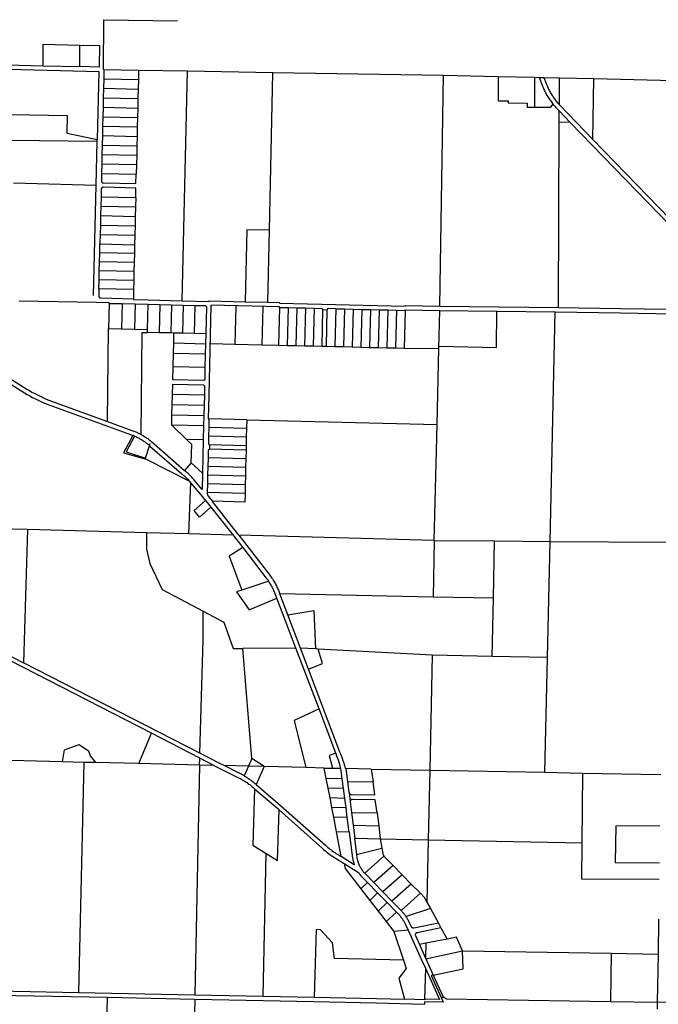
# Model space of a CAD drawing. Header units: feet. Extents: x 1267057 to 1687180, y 137439 to 673336.
# Tile 147 of 159: x 1359114 to 1366477, y 650303 to 661653. Entities that reach past the tile are written whole.
import ezdxf

# ---------------------------------------------------------------- set-up
doc = ezdxf.new("R2010")
doc.units = ezdxf.units.FT
doc.header["$MEASUREMENT"] = 0
doc.layers.add('eatpar', color=32, linetype='Continuous')

msp = doc.modelspace()

# ---------------------------------------------------------------- linework, layer by layer
at = {"layer": 'eatpar'}
for p, q in [((1359804, 661360), (1359802, 661112)), ((1359383, 661123), (1359802, 661112)), ((1360085, 661080), (1360083, 660971)), ((1360085, 661080), (1360485, 661071)), ((1360485, 661071), (1360483, 660962)), ((1360485, 661071), (1361047, 661062)), ((1360988, 658414), (1361047, 661062)), ((1361047, 661062), (1362033, 661045)), ((1360083, 660971), (1360080, 660862)), ((1360083, 660971), (1360483, 660962)), ((1360483, 660962), (1360480, 660853)), ((1362033, 661045), (1364002, 661012)), ((1363958, 658351), (1364002, 661012)), ((1364002, 661012), (1364630, 660999)), ((1364630, 660999), (1365048, 660989)), ((1365048, 660989), (1365104, 660988)), ((1365048, 660989), (1365048, 660646)), ((1365158, 660987), (1365337, 660983)), ((1365336, 660673), (1365337, 660983)), ((1365337, 660983), (1365732, 660974)), ((1365723, 660272), (1365732, 660974)), ((1365732, 660974), (1366654, 660954)), ((1360080, 660862), (1360078, 660753)), ((1360080, 660862), (1360480, 660853)), ((1360480, 660853), (1360478, 660744)), ((1360078, 660753), (1360075, 660644)), ((1360078, 660753), (1360478, 660744)), ((1360478, 660744), (1360475, 660635)), ((1360075, 660644), (1360073, 660535)), ((1360075, 660644), (1360475, 660635)), ((1360475, 660635), (1360473, 660526)), ((1360073, 660535), (1360070, 660426)), ((1360073, 660535), (1360473, 660526)), ((1360473, 660526), (1360470, 660417)), ((1365335, 660472), (1365335, 660601)), ((1365462, 660470), (1365335, 660601)), ((1360070, 660426), (1360068, 660317)), ((1360070, 660426), (1360470, 660417)), ((1360470, 660417), (1360468, 660308)), ((1365327, 658334), (1365335, 660472)), ((1365462, 660470), (1365335, 660472)), ((1366610, 659283), (1365462, 660470)), ((1359663, 660346), (1360007, 660272)), ((1360006, 660248), (1360007, 660272)), ((1360068, 660317), (1360065, 660208)), ((1360068, 660317), (1360468, 660308)), ((1360468, 660308), (1360465, 660200)), ((1367273, 658670), (1365723, 660272)), ((1360006, 660248), (1359007, 660262)), ((1359995, 659746), (1360006, 660248)), ((1360065, 660208), (1360063, 660099)), ((1360065, 660208), (1360465, 660200)), ((1360465, 660200), (1360463, 660090)), ((1360063, 660099), (1360060, 659990)), ((1360063, 660099), (1360463, 660090)), ((1360463, 660090), (1360460, 659982)), ((1360060, 659990), (1360058, 659881)), ((1360060, 659990), (1360460, 659982)), ((1360460, 659982), (1360458, 659873)), ((1360058, 659881), (1360458, 659873)), ((1359041, 659771), (1359995, 659746)), ((1359965, 658473), (1359995, 659746)), ((1360052, 659613), (1360049, 659504)), ((1360052, 659613), (1360452, 659604)), ((1360452, 659604), (1360449, 659495)), ((1360049, 659504), (1360047, 659395)), ((1360049, 659504), (1360449, 659495)), ((1360449, 659495), (1360446, 659386)), ((1360047, 659395), (1360044, 659286)), ((1360047, 659395), (1360446, 659386)), ((1360446, 659386), (1360444, 659277)), ((1360044, 659286), (1360042, 659177)), ((1360044, 659286), (1360444, 659277)), ((1360444, 659277), (1360441, 659168)), ((1360042, 659177), (1360039, 659068)), ((1360042, 659177), (1360441, 659168)), ((1360441, 659168), (1360439, 659059)), ((1361974, 658395), (1361993, 659226)), ((1360037, 658966), (1360039, 659068)), ((1360039, 659068), (1360439, 659059)), ((1360439, 659059), (1360436, 658957)), ((1360034, 658862), (1360037, 658966)), ((1360436, 658957), (1360037, 658966)), ((1360436, 658957), (1360434, 658853)), ((1360032, 658758), (1360034, 658862)), ((1360434, 658853), (1360034, 658862)), ((1360434, 658853), (1360432, 658749)), ((1360030, 658654), (1360032, 658758)), ((1360432, 658749), (1360032, 658758)), ((1360432, 658749), (1360429, 658645)), ((1360027, 658550), (1360030, 658654)), ((1360429, 658645), (1360030, 658654)), ((1360429, 658645), (1360427, 658541)), ((1360427, 658541), (1360027, 658550)), ((1360427, 658541), (1360425, 658437)), ((1360146, 658383), (1360137, 658092)), ((1360146, 658383), (1360296, 658380)), ((1360296, 658380), (1360287, 658089)), ((1360296, 658380), (1360446, 658376)), ((1360446, 658376), (1360437, 658085)), ((1360446, 658376), (1360596, 658373)), ((1360587, 658082), (1360596, 658373)), ((1360596, 658373), (1360730, 658370)), ((1360730, 658370), (1360723, 658045)), ((1360730, 658370), (1360864, 658366)), ((1360864, 658366), (1360857, 658042)), ((1360864, 658366), (1360999, 658363)), ((1360999, 658363), (1360991, 658038)), ((1360999, 658363), (1361133, 658360)), ((1361133, 658360), (1361125, 658035)), ((1361607, 658349), (1361596, 657914)), ((1361714, 658401), (1361974, 658395)), ((1361917, 658342), (1361906, 657906)), ((1362108, 658337), (1362097, 657902)), ((1362108, 658337), (1362208, 658335)), ((1363958, 658346), (1363958, 658351)), ((1363958, 658351), (1365327, 658334)), ((1362208, 658335), (1362197, 657899)), ((1362208, 658335), (1362308, 658332)), ((1362308, 658332), (1362297, 657897)), ((1362308, 658332), (1362408, 658330)), ((1362408, 658330), (1362397, 657894)), ((1362408, 658330), (1362508, 658327)), ((1362508, 658327), (1362497, 657892)), ((1362607, 658311), (1362597, 657890)), ((1362758, 658321), (1362747, 657886)), ((1362758, 658321), (1362858, 658319)), ((1362858, 658319), (1362847, 657884)), ((1362858, 658319), (1362957, 658317)), ((1362957, 658317), (1362947, 657881)), ((1362957, 658317), (1363057, 658314)), ((1363057, 658314), (1363047, 657879)), ((1363057, 658314), (1363157, 658312)), ((1363157, 658312), (1363147, 657876)), ((1363157, 658312), (1363257, 658309)), ((1363257, 658309), (1363247, 657874)), ((1363257, 658309), (1363357, 658307)), ((1363357, 658307), (1363347, 657871)), ((1363357, 658307), (1363457, 658305)), ((1363457, 658305), (1363447, 657869)), ((1363457, 658305), (1363557, 658302)), ((1363557, 658302), (1363547, 657867)), ((1363947, 657861), (1363957, 658301)), ((1363957, 658301), (1364617, 658293)), ((1364617, 658293), (1365288, 658284)), ((1365229, 655639), (1365288, 658284)), ((1360126, 657020), (1360137, 658092)), ((1360137, 658092), (1360287, 658089)), ((1360287, 658089), (1360437, 658085)), ((1360437, 658085), (1360587, 658082)), ((1360586, 658048), (1360587, 658082)), ((1360723, 658045), (1360586, 658048)), ((1360857, 658042), (1360723, 658045)), ((1360893, 658041), (1360857, 658042)), ((1360890, 657923), (1360893, 658041)), ((1360991, 658038), (1360893, 658041)), ((1361125, 658035), (1360991, 658038)), ((1361260, 658032), (1361125, 658035)), ((1361260, 658032), (1361257, 657914)), ((1360887, 657805), (1360890, 657923)), ((1361257, 657914), (1360890, 657923)), ((1361257, 657914), (1361254, 657796)), ((1361317, 657920), (1361596, 657914)), ((1361596, 657914), (1361906, 657906)), ((1361906, 657906), (1362097, 657902)), ((1362097, 657902), (1362197, 657899)), ((1362197, 657899), (1362297, 657897)), ((1362297, 657897), (1362397, 657894)), ((1362397, 657894), (1362497, 657892)), ((1362497, 657892), (1362597, 657890)), ((1362597, 657890), (1362647, 657888)), ((1362647, 657888), (1362747, 657886)), ((1362747, 657886), (1362847, 657884)), ((1362847, 657884), (1362947, 657881)), ((1360884, 657652), (1360887, 657805)), ((1361254, 657796), (1360887, 657805)), ((1361254, 657796), (1361250, 657644)), ((1362947, 657881), (1363047, 657879)), ((1363047, 657879), (1363147, 657876)), ((1363147, 657876), (1363247, 657874)), ((1363247, 657874), (1363347, 657871)), ((1363347, 657871), (1363447, 657869)), ((1363447, 657869), (1363547, 657867)), ((1363547, 657867), (1363947, 657861)), ((1363926, 656988), (1363947, 657861)), ((1361250, 657644), (1360884, 657652)), ((1360873, 657214), (1360876, 657332)), ((1361243, 657324), (1360876, 657332)), ((1361243, 657324), (1361240, 657206)), ((1360870, 657096), (1360873, 657214)), ((1361240, 657206), (1360873, 657214)), ((1361240, 657206), (1361237, 657088)), ((1360868, 656978), (1360870, 657096)), ((1361237, 657088), (1360870, 657096)), ((1361235, 656970), (1360868, 656978)), ((1361039, 656814), (1360868, 656978)), ((1361237, 657088), (1361235, 656970)), ((1361296, 657052), (1361294, 656952)), ((1361732, 657040), (1361296, 657052)), ((1361732, 657040), (1361730, 656940)), ((1361732, 657040), (1363926, 656988)), ((1363893, 655648), (1363926, 656988)), ((1361235, 656970), (1361231, 656810)), ((1361294, 656952), (1361292, 656852)), ((1361730, 656940), (1361294, 656952)), ((1361730, 656940), (1361727, 656840)), ((1360614, 656749), (1360620, 656768)), ((1361231, 656810), (1361039, 656814)), ((1361231, 656810), (1361222, 656424)), ((1361727, 656840), (1361292, 656852)), ((1361302, 656752), (1361301, 656702)), ((1361725, 656740), (1361302, 656752)), ((1361727, 656840), (1361725, 656740)), ((1360611, 656742), (1360612, 656745)), ((1361724, 656690), (1361301, 656702)), ((1361724, 656690), (1361721, 656590)), ((1361725, 656740), (1361724, 656690)), ((1361091, 656544), (1361016, 656456)), ((1361222, 656424), (1361091, 656544)), ((1361286, 656602), (1361284, 656502)), ((1361721, 656590), (1361286, 656602)), ((1361721, 656590), (1361719, 656490)), ((1361284, 656502), (1361281, 656403)), ((1361719, 656490), (1361284, 656502)), ((1361719, 656490), (1361716, 656390)), ((1361064, 655725), (1361086, 656317)), ((1361279, 656303), (1361276, 656203)), ((1361281, 656403), (1361279, 656303)), ((1361714, 656290), (1361279, 656303)), ((1361716, 656390), (1361281, 656403)), ((1361716, 656390), (1361714, 656290)), ((1361712, 656190), (1361276, 656203)), ((1361714, 656290), (1361712, 656190)), ((1361319, 656034), (1361575, 655711)), ((1359206, 655775), (1358584, 655792)), ((1359206, 655775), (1359158, 654240)), ((1360576, 655738), (1359206, 655775)), ((1361064, 655725), (1360576, 655738)), ((1361575, 655711), (1361064, 655725)), ((1363893, 655648), (1361640, 655709)), ((1363893, 655648), (1363881, 654998)), ((1363893, 655648), (1364589, 655644)), ((1364575, 654985), (1364589, 655644)), ((1364589, 655644), (1365229, 655639)), ((1365200, 654300), (1365229, 655639)), ((1365229, 655639), (1366580, 655630)), ((1361985, 655179), (1361677, 655078)), ((1362298, 654409), (1362079, 654983)), ((1363881, 654998), (1362114, 655033)), ((1362205, 654794), (1362114, 655033)), ((1364575, 654985), (1363881, 654998)), ((1364560, 654314), (1364575, 654985)), ((1362352, 654408), (1362205, 654794)), ((1360632, 653427), (1358554, 654494)), ((1362298, 654409), (1361685, 654404)), ((1361790, 653138), (1361685, 654404)), ((1362565, 653707), (1362298, 654409)), ((1362525, 654399), (1362352, 654408)), ((1362443, 654168), (1362352, 654408)), ((1362555, 654397), (1362525, 654399)), ((1363868, 654329), (1362555, 654397)), ((1363868, 654329), (1363843, 653001)), ((1364560, 654314), (1363868, 654329)), ((1365200, 654300), (1364560, 654314)), ((1365170, 652977), (1365200, 654300)), ((1361191, 653196), (1359158, 654240)), ((1362758, 653199), (1362565, 653707)), ((1360487, 653077), (1360632, 653427)), ((1361190, 653140), (1360632, 653427)), ((1359607, 653098), (1358518, 653123)), ((1361188, 653060), (1361190, 653140)), ((1361353, 653056), (1361190, 653140)), ((1361790, 653138), (1361752, 653047)), ((1361932, 653043), (1361790, 653138)), ((1359853, 653092), (1359607, 653098)), ((1359853, 653092), (1359792, 650440)), ((1359987, 653089), (1359853, 653092)), ((1360487, 653077), (1359987, 653089)), ((1361188, 653060), (1360487, 653077)), ((1361188, 653060), (1361135, 650413)), ((1361353, 653056), (1361188, 653060)), ((1361752, 653047), (1361470, 653054)), ((1361752, 653047), (1361704, 652936)), ((1361932, 653043), (1361752, 653047)), ((1361932, 653043), (1361841, 652836)), ((1362415, 653031), (1361932, 653043)), ((1362626, 653026), (1362415, 653031)), ((1362626, 653026), (1362721, 653024)), ((1362649, 652906), (1362626, 653026)), ((1363168, 653015), (1363843, 653001)), ((1363168, 653015), (1363188, 652866)), ((1362830, 652902), (1362649, 652906)), ((1362670, 652794), (1362649, 652906)), ((1362830, 652902), (1362844, 652791)), ((1363843, 653001), (1363825, 652200)), ((1363843, 653001), (1365170, 652977)), ((1365170, 652977), (1365603, 652969)), ((1365603, 652969), (1365595, 652164)), ((1365603, 652969), (1366505, 652953)), ((1362844, 652791), (1362670, 652794)), ((1362692, 652681), (1362670, 652794)), ((1362844, 652791), (1362859, 652677)), ((1362894, 652872), (1363188, 652866)), ((1362859, 652677), (1362692, 652681)), ((1362713, 652570), (1362692, 652681)), ((1362859, 652677), (1362873, 652567)), ((1362911, 652739), (1362924, 652641)), ((1362873, 652567), (1362713, 652570)), ((1362735, 652460), (1362713, 652570)), ((1362873, 652567), (1362887, 652456)), ((1362887, 652456), (1362735, 652460)), ((1362767, 652291), (1362735, 652460)), ((1362887, 652456), (1362908, 652288)), ((1362940, 652515), (1363234, 652509)), ((1362940, 652515), (1362959, 652366)), ((1363234, 652509), (1363253, 652360)), ((1362959, 652366), (1363253, 652360)), ((1362959, 652366), (1362978, 652217)), ((1363253, 652360), (1363272, 652211)), ((1362908, 652288), (1362767, 652291)), ((1362822, 652005), (1362767, 652291)), ((1362978, 652217), (1363272, 652211)), ((1363272, 652211), (1363825, 652200)), ((1363272, 652211), (1363290, 652103)), ((1362998, 652028), (1363290, 652103)), ((1363825, 652200), (1363808, 651481)), ((1363825, 652200), (1365595, 652164)), ((1361921, 650395), (1361955, 652043)), ((1363314, 652011), (1363092, 651813)), ((1363314, 652011), (1363419, 651904)), ((1363419, 651904), (1363196, 651705)), ((1363419, 651904), (1363524, 651796)), ((1363092, 651813), (1363196, 651705)), ((1363524, 651796), (1363302, 651598)), ((1363524, 651796), (1363629, 651689)), ((1363126, 651706), (1363049, 651632)), ((1363126, 651706), (1363241, 651589)), ((1363196, 651705), (1363302, 651598)), ((1363629, 651689), (1363406, 651491)), ((1363629, 651689), (1363734, 651582)), ((1363049, 651632), (1363152, 651498)), ((1363241, 651589), (1363152, 651498)), ((1363241, 651589), (1363349, 651478)), ((1363302, 651598), (1363406, 651491)), ((1363734, 651582), (1363511, 651384)), ((1363152, 651498), (1363247, 651375)), ((1363349, 651478), (1363247, 651375)), ((1363349, 651478), (1363460, 651366)), ((1363808, 651481), (1363850, 651406)), ((1363247, 651375), (1363338, 651256)), ((1363460, 651366), (1363338, 651256)), ((1363850, 651406), (1363568, 651314)), ((1363850, 651406), (1363941, 651239)), ((1363338, 651256), (1363426, 651142)), ((1363941, 651239), (1363971, 651184)), ((1366480, 651283), (1366474, 650882)), ((1363592, 651159), (1363426, 651142)), ((1363426, 651142), (1363538, 650812)), ((1363971, 651184), (1364042, 651054)), ((1363798, 651006), (1363724, 650991)), ((1363724, 650991), (1363794, 650835)), ((1363798, 651006), (1363794, 650835)), ((1364042, 651054), (1363798, 651006)), ((1363798, 650827), (1364219, 650920)), ((1364219, 650920), (1365934, 650891)), ((1365934, 650891), (1365925, 650335)), ((1365934, 650891), (1366474, 650882)), ((1366474, 650882), (1366465, 650327)), ((1363794, 650835), (1363798, 650827)), ((1363798, 650827), (1363882, 650640)), ((1363791, 650720), (1363783, 650360)), ((1363882, 650640), (1363997, 650387)), ((1358458, 650468), (1359792, 650440)), ((1358594, 650415), (1360126, 650384)), ((1359792, 650440), (1361135, 650413)), ((1361135, 650413), (1361921, 650395)), ((1361921, 650395), (1362508, 650384)), ((1360109, 649439), (1360126, 650384)), ((1360126, 650384), (1361134, 650363)), ((1361134, 650363), (1361076, 647807)), ((1363782, 650300), (1363782, 650305)), ((1363976, 650373), (1363997, 650387)), ((1365925, 650335), (1366465, 650327))]:
    msp.add_line(p, q, dxfattribs=at)
for points in [[(1360085, 661080), (1360080, 661080), (1360085, 661653), (1360932, 661639)], [(1356062, 661612), (1356060, 661187), (1356208, 661184), (1357369, 661160), (1357385, 661159), (1358682, 661141), (1359383, 661123)], [(1359383, 661123), (1359385, 661370), (1359804, 661360)], [(1359804, 661360), (1360033, 661356), (1360031, 661106), (1359802, 661112)], [(1358680, 661091), (1360025, 661056), (1360007, 660272)], [(1361993, 659226), (1362033, 661038), (1362033, 661045)], [(1364630, 660999), (1364630, 660716), (1364744, 660716), (1364745, 660695), (1364966, 660691), (1364966, 660646), (1365048, 660646)], [(1365104, 660988), (1365131, 660988), (1365158, 660987)], [(1365104, 660988), (1365138, 660899), (1365143, 660886), (1365148, 660873), (1365153, 660861), (1365158, 660849), (1365164, 660836), (1365170, 660824), (1365176, 660812), (1365183, 660800), (1365189, 660788), (1365196, 660777), (1365203, 660765), (1365210, 660754), (1365217, 660742), (1365225, 660731), (1365233, 660720), (1365241, 660709), (1365249, 660698), (1365257, 660688), (1365263, 660680)], [(1365158, 660987), (1365185, 660916), (1365189, 660904), (1365194, 660893), (1365199, 660881), (1365204, 660869), (1365209, 660858), (1365215, 660846), (1365221, 660835), (1365227, 660824), (1365233, 660813), (1365239, 660802), (1365246, 660791), (1365252, 660780), (1365259, 660770), (1365266, 660759), (1365274, 660749), (1365281, 660739), (1365288, 660729), (1365296, 660719), (1365304, 660709), (1365312, 660699), (1365321, 660690), (1365329, 660680), (1365336, 660673)], [(1365048, 660646), (1365238, 660644), (1365263, 660680)], [(1365263, 660680), (1365266, 660677), (1365274, 660667), (1365283, 660656), (1365292, 660646), (1365302, 660636), (1365307, 660631), (1365335, 660601)], [(1365336, 660673), (1365338, 660671), (1365343, 660666), (1365723, 660272)], [(1359007, 660262), (1359011, 660562), (1359661, 660547), (1359658, 660347)], [(1360058, 659881), (1360056, 659797), (1360056, 659796), (1360056, 659794), (1360056, 659793), (1360056, 659792), (1360056, 659790), (1360057, 659789), (1360057, 659788), (1360058, 659787), (1360058, 659786), (1360059, 659784), (1360060, 659783), (1360060, 659782), (1360061, 659781), (1360062, 659780), (1360063, 659779), (1360064, 659778), (1360065, 659777), (1360066, 659776), (1360067, 659776), (1360068, 659775), (1360069, 659774), (1360070, 659774), (1360071, 659773), (1360072, 659773), (1360074, 659772), (1360075, 659772), (1360076, 659772), (1360078, 659772), (1360079, 659771), (1360080, 659771), (1360455, 659763), (1360458, 659873)], [(1360452, 659604), (1360454, 659713), (1360079, 659721), (1360078, 659721), (1360076, 659721), (1360075, 659721), (1360074, 659721), (1360072, 659721), (1360071, 659720), (1360070, 659720), (1360069, 659719), (1360068, 659719), (1360066, 659718), (1360065, 659718), (1360064, 659717), (1360063, 659716), (1360062, 659715), (1360061, 659714), (1360060, 659713), (1360059, 659712), (1360059, 659711), (1360058, 659710), (1360057, 659709), (1360056, 659708), (1360056, 659707), (1360055, 659706), (1360055, 659705), (1360054, 659703), (1360054, 659702), (1360054, 659701), (1360054, 659699), (1360054, 659698), (1360054, 659697), (1360052, 659613)], [(1361993, 659226), (1361734, 659232), (1361714, 658401)], [(1360027, 658550), (1360025, 658471), (1360025, 658470), (1360025, 658469), (1360026, 658467), (1360026, 658466), (1360026, 658465), (1360026, 658463), (1360027, 658462), (1360027, 658461), (1360028, 658460), (1360028, 658459), (1360029, 658458), (1360030, 658456), (1360030, 658455), (1360031, 658454), (1360032, 658453), (1360033, 658452), (1360034, 658452), (1360035, 658451), (1360036, 658450), (1360037, 658449), (1360038, 658449), (1360040, 658448), (1360041, 658448), (1360042, 658447), (1360043, 658447), (1360044, 658446), (1360046, 658446), (1360047, 658446), (1360048, 658446), (1360050, 658446), (1360425, 658437)], [(1360146, 658383), (1360146, 658388), (1359994, 658392), (1359109, 658408)], [(1360425, 658437), (1360424, 658427), (1360597, 658423), (1360988, 658414)], [(1360988, 658414), (1361298, 658406), (1361298, 658411), (1361714, 658401)], [(1361133, 658360), (1361253, 658357), (1361255, 658356), (1361256, 658356), (1361257, 658355), (1361258, 658354), (1361259, 658354), (1361260, 658353), (1361261, 658352), (1361262, 658351), (1361263, 658350), (1361264, 658349), (1361264, 658348), (1361265, 658346), (1361266, 658345), (1361266, 658344), (1361267, 658343), (1361260, 658032)], [(1362108, 658337), (1362108, 658342), (1361317, 658361), (1361293, 657323), (1361286, 657053), (1361296, 657052)], [(1361974, 658395), (1362109, 658392), (1362109, 658387), (1362595, 658375), (1363558, 658352), (1363558, 658357), (1363958, 658351)], [(1362508, 658327), (1362593, 658325), (1362596, 658324), (1362597, 658324), (1362598, 658323), (1362599, 658322), (1362600, 658321), (1362601, 658321), (1362602, 658320), (1362603, 658319), (1362603, 658318), (1362604, 658317), (1362605, 658316), (1362606, 658314), (1362606, 658313), (1362607, 658312), (1362607, 658311)], [(1362607, 658311), (1362657, 658310), (1362647, 657888)], [(1362758, 658321), (1362672, 658323), (1362670, 658323), (1362669, 658322), (1362668, 658322), (1362667, 658321), (1362666, 658320), (1362665, 658320), (1362664, 658319), (1362663, 658318), (1362662, 658317), (1362661, 658316), (1362660, 658315), (1362660, 658314), (1362659, 658313), (1362658, 658312), (1362658, 658310)], [(1363557, 658302), (1363557, 658307), (1363957, 658301)], [(1363952, 657888), (1364613, 657876), (1364617, 658293)], [(1365288, 658284), (1366041, 658275), (1366653, 658263)], [(1365327, 658334), (1366042, 658325), (1366594, 658315)], [(1360514, 656872), (1360526, 658049), (1360586, 658048)], [(1358609, 657707), (1359140, 657370), (1359170, 657352), (1359201, 657334), (1359232, 657316), (1359263, 657299), (1359295, 657283), (1359327, 657267), (1359359, 657252), (1359392, 657237), (1359420, 657225), (1360391, 656870), (1360394, 656869), (1360404, 656866), (1360414, 656862), (1360418, 656861)], [(1358630, 657753), (1359166, 657412), (1359196, 657394), (1359226, 657377), (1359256, 657360), (1359287, 657343), (1359318, 657327), (1359349, 657312), (1359380, 657297), (1359412, 657283), (1359438, 657271), (1360126, 657020)], [(1361250, 657644), (1361247, 657506), (1361247, 657505), (1361246, 657504), (1361246, 657502), (1361245, 657501), (1361244, 657500), (1361244, 657499), (1361243, 657498), (1361242, 657497), (1361241, 657496), (1361240, 657495), (1361239, 657494), (1361238, 657494), (1361237, 657493), (1361236, 657492), (1360880, 657500), (1360884, 657652)], [(1360876, 657332), (1360879, 657450), (1361234, 657442), (1361236, 657441), (1361237, 657441), (1361238, 657440), (1361239, 657439), (1361240, 657438), (1361240, 657437), (1361241, 657436), (1361242, 657435), (1361243, 657434), (1361243, 657433), (1361244, 657431), (1361244, 657430), (1361245, 657429), (1361245, 657428), (1361243, 657324)], [(1360126, 657020), (1360407, 656918), (1360410, 656917), (1360420, 656913), (1360431, 656909), (1360442, 656905), (1360452, 656901), (1360463, 656897), (1360473, 656892), (1360483, 656888), (1360494, 656883), (1360504, 656878), (1360514, 656872)], [(1360514, 656872), (1360524, 656867), (1360533, 656861), (1360543, 656855), (1360553, 656849), (1360562, 656843), (1360572, 656837), (1360581, 656831), (1360590, 656824), (1360599, 656817), (1360608, 656810), (1360617, 656803), (1360626, 656796), (1360634, 656789), (1361016, 656456)], [(1360418, 656861), (1360310, 656660), (1360571, 656588), (1361072, 656332)], [(1360439, 656853), (1360340, 656670), (1360566, 656599), (1360611, 656742)], [(1360439, 656853), (1360433, 656855), (1360424, 656859), (1360418, 656861)], [(1360439, 656853), (1360443, 656851), (1360452, 656847), (1360462, 656842), (1360472, 656838), (1360481, 656833), (1360490, 656828), (1360499, 656823), (1360508, 656818), (1360517, 656813), (1360526, 656807), (1360535, 656801), (1360544, 656796), (1360552, 656790), (1360561, 656784), (1360569, 656777), (1360577, 656771), (1360586, 656764), (1360594, 656758), (1360602, 656751), (1360611, 656742)], [(1361091, 656544), (1361100, 656756), (1361039, 656814)], [(1361292, 656852), (1361290, 656767), (1361290, 656765), (1361291, 656764), (1361291, 656763), (1361292, 656762), (1361293, 656761), (1361293, 656760), (1361294, 656759), (1361295, 656758), (1361296, 656757), (1361297, 656756), (1361298, 656755), (1361299, 656754), (1361300, 656753), (1361301, 656753), (1361302, 656752)], [(1360611, 656742), (1360984, 656418), (1360996, 656408), (1361007, 656398), (1361018, 656387), (1361030, 656377), (1361041, 656366), (1361052, 656355), (1361062, 656344), (1361072, 656332)], [(1361301, 656702), (1361300, 656702), (1361299, 656701), (1361298, 656700), (1361296, 656700), (1361295, 656699), (1361294, 656698), (1361293, 656697), (1361292, 656696), (1361292, 656695), (1361291, 656694), (1361290, 656693), (1361290, 656692), (1361289, 656691), (1361288, 656689), (1361288, 656688), (1361286, 656602)], [(1361222, 656424), (1361217, 656239), (1361131, 656342), (1361120, 656354), (1361110, 656366), (1361098, 656378), (1361087, 656390), (1361076, 656401), (1361064, 656413), (1361052, 656424), (1361040, 656435), (1361028, 656446), (1361016, 656456)], [(1361072, 656332), (1361073, 656331), (1361083, 656321), (1361086, 656317)], [(1361319, 656034), (1361188, 655919), (1361126, 655997), (1361258, 656111), (1361226, 656151), (1361093, 656309), (1361086, 656317)], [(1361276, 656203), (1361276, 656192), (1361276, 656190), (1361276, 656188), (1361277, 656186), (1361277, 656185), (1361277, 656183), (1361278, 656181), (1361278, 656180), (1361279, 656178), (1361279, 656176), (1361280, 656175), (1361281, 656173), (1361282, 656172), (1361282, 656170), (1361283, 656168), (1361284, 656167), (1361285, 656165), (1361286, 656164), (1361287, 656163), (1361288, 656161), (1361289, 656160), (1361336, 656101)], [(1361712, 656190), (1361710, 656091), (1361336, 656101)], [(1361258, 656110), (1361277, 656087), (1361319, 656034)], [(1361336, 656101), (1361332, 656098), (1361627, 655726), (1361640, 655709)], [(1360576, 655738), (1360576, 655548), (1360616, 655383), (1360758, 655085), (1361230, 654834)], [(1361575, 655711), (1361588, 655695), (1361687, 655567)], [(1361640, 655709), (1361997, 655248), (1362004, 655238), (1362012, 655228), (1362020, 655217), (1362027, 655206), (1362035, 655194), (1362042, 655183), (1362049, 655172), (1362056, 655160), (1362062, 655149), (1362068, 655137), (1362074, 655125), (1362080, 655113), (1362086, 655101), (1362092, 655089), (1362097, 655076), (1362102, 655064), (1362107, 655052), (1362114, 655033)], [(1361687, 655567), (1361531, 655467), (1361677, 655078)], [(1361687, 655567), (1361957, 655217), (1361964, 655208), (1361972, 655198), (1361979, 655188), (1361985, 655179)], [(1362079, 654983), (1362060, 655034), (1362056, 655045), (1362051, 655057), (1362046, 655068), (1362041, 655080), (1362036, 655091), (1362030, 655102), (1362024, 655114), (1362018, 655124), (1362012, 655135), (1362006, 655146), (1361999, 655157), (1361993, 655167), (1361986, 655178), (1361985, 655179)], [(1361677, 655078), (1361613, 655057), (1361761, 654851), (1362079, 654983)], [(1361191, 653196), (1361228, 654502), (1361230, 654834)], [(1361230, 654834), (1361468, 654707), (1361576, 654403), (1361685, 654404)], [(1362205, 654794), (1362505, 654843), (1362525, 654399)], [(1358555, 654550), (1358566, 654544), (1359158, 654240)], [(1362443, 654168), (1362607, 654230), (1362555, 654397)], [(1362871, 653021), (1362862, 653051), (1362854, 653080), (1362844, 653109), (1362835, 653137), (1362825, 653166), (1362814, 653194), (1362807, 653211), (1362443, 654168)], [(1362565, 653707), (1362278, 653573), (1362415, 653031)], [(1359607, 653098), (1359629, 653236), (1359799, 653296), (1359908, 653225), (1359925, 653167), (1359987, 653089)], [(1361470, 653054), (1361422, 653077), (1361191, 653196)], [(1362758, 653199), (1362681, 653172), (1362721, 653024)], [(1362818, 653022), (1362810, 653051), (1362802, 653079), (1362792, 653107), (1362783, 653135), (1362772, 653162), (1362762, 653190), (1362761, 653193), (1362758, 653199)], [(1361353, 653056), (1361399, 653033), (1361646, 652911), (1361648, 652910), (1361659, 652904), (1361670, 652898), (1361681, 652892), (1361692, 652885), (1361703, 652879), (1361714, 652872), (1361725, 652865), (1361735, 652858), (1361746, 652850), (1361756, 652842), (1361766, 652835), (1361776, 652827), (1361786, 652818), (1361796, 652810), (1361805, 652802), (1361821, 652788)], [(1361704, 652936), (1361694, 652942), (1361682, 652949), (1361670, 652955), (1361658, 652961), (1361651, 652964), (1361470, 653054)], [(1362721, 653024), (1362814, 653023), (1362830, 652902)], [(1363168, 653015), (1362875, 653021), (1362894, 652872)], [(1361704, 652936), (1361706, 652936), (1361718, 652929), (1361729, 652921), (1361741, 652914), (1361752, 652906), (1361763, 652899), (1361774, 652891), (1361785, 652883), (1361796, 652874), (1361807, 652866), (1361818, 652857), (1361828, 652848), (1361838, 652839), (1361841, 652836)], [(1361821, 652788), (1361802, 652137), (1361955, 652043)], [(1361821, 652788), (1362090, 652558), (1362105, 652544)], [(1361841, 652836), (1362122, 652595), (1362638, 652136), (1362651, 652124), (1362664, 652114), (1362677, 652103), (1362690, 652092), (1362704, 652082), (1362718, 652072), (1362732, 652062), (1362746, 652053), (1362760, 652043), (1362774, 652034), (1362789, 652026), (1362799, 652019), (1362822, 652005)], [(1362894, 652872), (1362910, 652745), (1362910, 652744), (1362911, 652743), (1362911, 652741), (1362911, 652740), (1362911, 652739)], [(1362911, 652739), (1362912, 652738), (1362913, 652736), (1362914, 652735), (1362914, 652734), (1362915, 652733), (1362916, 652732), (1362917, 652731), (1362918, 652730), (1362919, 652729), (1362920, 652728), (1362921, 652728), (1362922, 652727), (1362923, 652726), (1362924, 652726), (1362926, 652725), (1362927, 652725), (1362928, 652724), (1362929, 652724), (1362930, 652724), (1362932, 652724), (1362933, 652723), (1362934, 652723), (1363207, 652718), (1363188, 652866)], [(1363234, 652509), (1363214, 652658), (1362950, 652663), (1362948, 652663), (1362947, 652663), (1362946, 652663), (1362944, 652663), (1362943, 652662), (1362942, 652662), (1362941, 652662), (1362940, 652661), (1362938, 652660), (1362937, 652660), (1362936, 652659), (1362935, 652658), (1362934, 652658), (1362933, 652657), (1362932, 652656), (1362931, 652655), (1362930, 652654), (1362929, 652653), (1362929, 652652), (1362928, 652651), (1362927, 652650), (1362927, 652649), (1362926, 652647), (1362926, 652646), (1362925, 652645), (1362925, 652644), (1362925, 652642), (1362924, 652641)], [(1362924, 652641), (1362924, 652640), (1362924, 652638), (1362924, 652637), (1362924, 652636), (1362924, 652635), (1362940, 652515)], [(1361955, 652043), (1362088, 651962), (1362105, 652544)], [(1362105, 652544), (1362605, 652098), (1362618, 652087), (1362632, 652075), (1362646, 652064), (1362660, 652053), (1362674, 652042), (1362688, 652031), (1362703, 652021), (1362718, 652011), (1362733, 652001), (1362748, 651992), (1362763, 651983), (1362774, 651976), (1362856, 651925)], [(1366496, 652358), (1365987, 652360), (1365980, 651937), (1366490, 651935)], [(1362908, 652288), (1362914, 652288), (1362952, 651986)], [(1362978, 652217), (1362973, 652217), (1362998, 652028)], [(1363290, 652103), (1363303, 652023), (1363314, 652011)], [(1365595, 652164), (1365590, 651748), (1366487, 651745)], [(1362953, 651985), (1362954, 651979), (1362955, 651972), (1362956, 651965), (1362958, 651958), (1362960, 651952), (1362962, 651945), (1362964, 651938), (1362966, 651932), (1362968, 651925), (1362970, 651919), (1362972, 651912), (1362822, 652005)], [(1362998, 652028), (1363002, 651993), (1363003, 651987), (1363004, 651981), (1363006, 651976), (1363007, 651970), (1363008, 651964), (1363010, 651958), (1363012, 651952), (1363013, 651946), (1363015, 651941), (1363017, 651935), (1363019, 651929), (1363021, 651924), (1363024, 651918), (1363024, 651916), (1363027, 651911), (1363029, 651905), (1363032, 651900), (1363035, 651894), (1363038, 651889), (1363040, 651884), (1363043, 651878), (1363046, 651873), (1363050, 651868), (1363053, 651863), (1363056, 651858), (1363057, 651856), (1363061, 651850), (1363066, 651844), (1363070, 651839), (1363074, 651833), (1363079, 651827), (1363083, 651822), (1363086, 651818), (1363092, 651813)], [(1362856, 651925), (1362866, 651870), (1363049, 651632)], [(1362856, 651925), (1363019, 651824), (1363024, 651817), (1363028, 651811), (1363033, 651804), (1363038, 651798), (1363043, 651791), (1363048, 651785), (1363049, 651784), (1363126, 651706)], [(1363734, 651582), (1363778, 651536), (1363808, 651481)], [(1363406, 651491), (1363502, 651394), (1363504, 651391), (1363511, 651384)], [(1363460, 651366), (1363466, 651359), (1363468, 651357), (1363474, 651351), (1363480, 651344), (1363487, 651337), (1363493, 651330), (1363499, 651323), (1363505, 651316), (1363510, 651308), (1363516, 651301), (1363522, 651293), (1363527, 651286), (1363532, 651278), (1363537, 651270), (1363542, 651262), (1363547, 651254), (1363552, 651246), (1363556, 651238), (1363560, 651230), (1363592, 651159)], [(1363568, 651314), (1363563, 651321), (1363557, 651329), (1363551, 651337), (1363545, 651346), (1363538, 651353), (1363532, 651361), (1363525, 651369), (1363518, 651377), (1363511, 651384)], [(1363941, 651239), (1363658, 651182), (1363656, 651182), (1363654, 651182), (1363653, 651182), (1363652, 651182), (1363650, 651182), (1363649, 651182), (1363648, 651182), (1363647, 651183), (1363645, 651183), (1363644, 651183), (1363643, 651184), (1363642, 651184), (1363641, 651185), (1363640, 651186), (1363638, 651186), (1363637, 651187), (1363636, 651188), (1363635, 651189), (1363634, 651190), (1363634, 651191), (1363633, 651192), (1363632, 651193), (1363631, 651194), (1363631, 651195), (1363630, 651196), (1363605, 651251), (1363601, 651260), (1363596, 651269), (1363591, 651278), (1363585, 651287), (1363580, 651296), (1363574, 651304), (1363569, 651313), (1363568, 651314)], [(1363538, 650812), (1362745, 650832), (1362722, 651012), (1362581, 651163), (1362533, 651165), (1362508, 650384)], [(1363592, 651159), (1363748, 650815), (1363791, 650720)], [(1363971, 651184), (1363695, 651128), (1363694, 651128), (1363692, 651128), (1363691, 651127), (1363690, 651127), (1363689, 651126), (1363688, 651125), (1363686, 651125), (1363685, 651124), (1363684, 651123), (1363683, 651122), (1363682, 651122), (1363681, 651121), (1363680, 651120), (1363680, 651119), (1363679, 651118), (1363678, 651116), (1363678, 651115), (1363677, 651114), (1363676, 651113), (1363676, 651112), (1363676, 651110), (1363675, 651109), (1363675, 651108), (1363675, 651106), (1363675, 651105), (1363675, 651104), (1363675, 651103), (1363675, 651101), (1363675, 651100), (1363675, 651099), (1363676, 651097), (1363676, 651096), (1363676, 651095), (1363677, 651094), (1363724, 650991)], [(1364219, 650920), (1364150, 651076), (1364042, 651054)], [(1363882, 650640), (1364226, 650710), (1364219, 650920)], [(1363538, 650812), (1363570, 650717), (1363487, 650603), (1363551, 650361)], [(1363791, 650720), (1363955, 650357), (1363783, 650360)], [(1363882, 650640), (1363857, 650635), (1363976, 650373)], [(1361134, 650363), (1361920, 650345), (1362507, 650334), (1363224, 650320), (1363782, 650305)], [(1362508, 650384), (1363226, 650370), (1363551, 650361)], [(1363783, 650360), (1363783, 650355), (1363551, 650361)], [(1363976, 650373), (1363996, 650327), (1363782, 650330), (1363782, 650305)], [(1363997, 650387), (1364035, 650366), (1365925, 650335)], [(1366465, 650327), (1366465, 650287), (1366464, 650247)], [(1366846, 650342), (1366845, 650317), (1366465, 650327)]]:
    msp.add_lwpolyline(points, dxfattribs=at)

doc.saveas('drawing.dxf')
